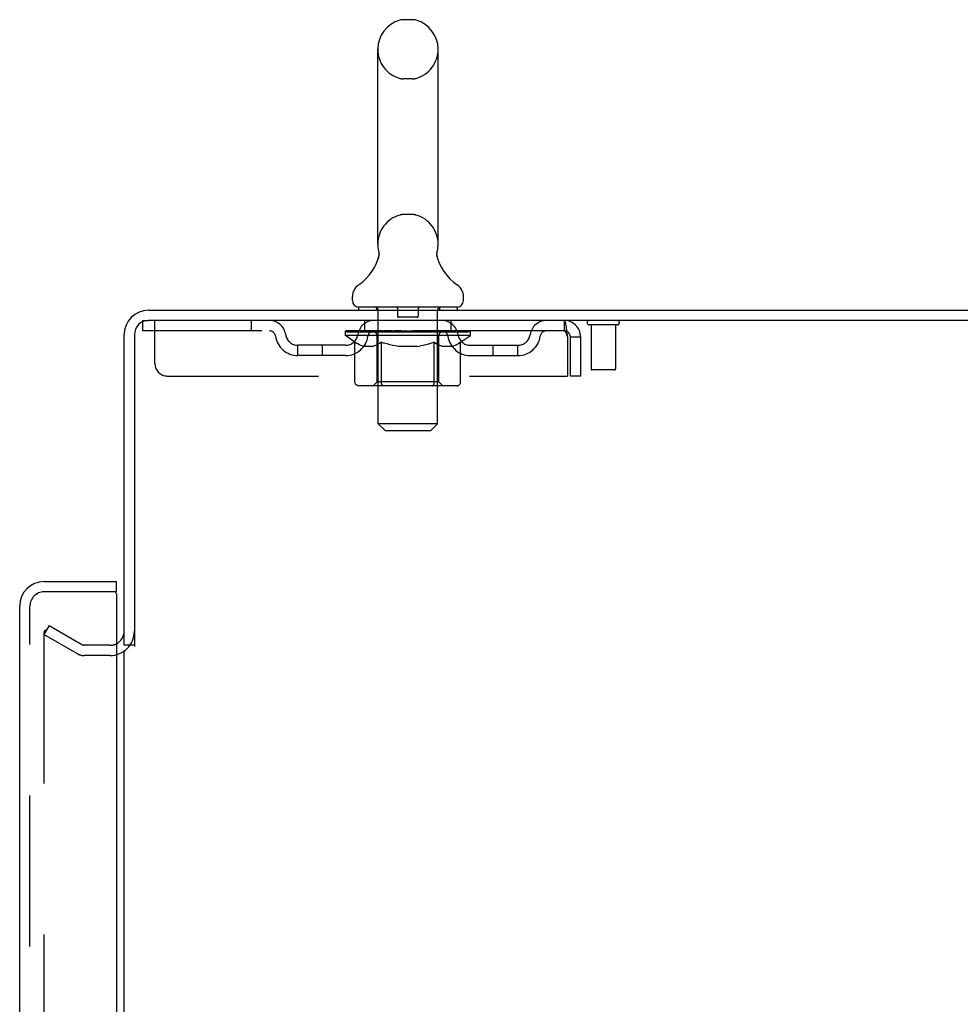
# Model space of a CAD drawing. Header units: inches. Extents: x 0 to 278, y 0 to 180.
# Tile 76 of 80: x 155 to 165, y 128 to 138. Entities that reach past the tile are written whole.
import ezdxf

# ---------------------------------------------------------------- set-up
doc = ezdxf.new("R2010")
doc.units = ezdxf.units.IN
doc.header["$LTSCALE"] = 15.310625
doc.header["$MEASUREMENT"] = 0
doc.linetypes.add('HIDDEN', pattern=[0.2, 0.1, -0.1])
doc.layers.get('0').update_dxf_attribs({"linetype": 'CONTINUOUS'})
for name, color, linetype in [('DEFAULT_2', 8, 'HIDDEN'), ('LEFTHAND_DOOR_ASSEMBLY', 7, 'CONTINUOUS'), ('RIGHTHAND_DOOR_ASSEMBLY', 7, 'CONTINUOUS')]:
    doc.layers.add(name, color=color, linetype=linetype)

msp = doc.modelspace()

# ---------------------------------------------------------------- linework, layer by layer
at = {"color": 7, "linetype": 'Continuous'}
for p, q in [((159.4042, 137.7712), (159.3167, 137.7712)), ((159.0545, 135.4962), (159.0545, 137.4712)), ((159.6665, 135.4962), (159.6665, 137.4712)), ((159.0606, 135.3531), (159.0591, 135.3484)), ((159.6546, 135.3972), (159.6548, 135.4023)), ((159.6546, 135.3922), (159.6546, 135.3973)), ((159.6547, 135.3872), (159.6546, 135.3923)), ((159.655, 135.3823), (159.6547, 135.3873)), ((159.6548, 135.4022), (159.6552, 135.4072)), ((159.6555, 135.3773), (159.655, 135.3824)), ((159.6552, 135.4072), (159.6558, 135.4122)), ((159.6561, 135.3724), (159.6555, 135.3774)), ((159.6558, 135.4121), (159.6565, 135.4171)), ((159.6569, 135.3675), (159.6561, 135.3724)), ((159.6574, 135.422), (159.6584, 135.4263)), ((159.6588, 135.3591), (159.6578, 135.3633)), ((158.798, 134.9247), (158.798, 134.9642)), ((159.923, 134.9247), (159.923, 134.9642)), ((158.8605, 134.8557), (158.8605, 134.8257)), ((159.8605, 134.8557), (158.8605, 134.8557)), ((159.8605, 134.8557), (159.8605, 134.8257)), ((156.5895, 131.4297), (156.4855, 131.4297))]:
    msp.add_line(p, q, dxfattribs=at)
at = {"color": 3, "linetype": 'Continuous'}
for p, q in [((156.732, 134.8257), (174.4335, 134.8257)), ((174.3955, 134.7217), (156.732, 134.7217)), ((156.4855, 131.4297), (156.4855, 134.5792)), ((156.5895, 134.5792), (156.5895, 131.4185)), ((156.4855, 52.2737), (156.4855, 131.3777))]:
    msp.add_line(p, q, dxfattribs=at)
at = {"color": 7, "linetype": 'Continuous'}
for points in [[(159.0626, 135.4263), (159.0635, 135.4221), (159.0644, 135.4172), (159.0651, 135.4123), (159.0657, 135.4073), (159.0661, 135.4024), (159.0663, 135.3974), (159.0664, 135.3924), (159.0662, 135.3874), (159.0659, 135.3825), (159.0655, 135.3775), (159.0648, 135.3726), (159.064, 135.3677), (159.063, 135.3628), (159.0619, 135.3579), (159.0606, 135.3531)], [(159.6578, 135.3633), (159.6569, 135.3676), (159.6561, 135.3725)], [(159.6565, 135.4171), (159.6574, 135.422), (159.6584, 135.4263)]]:
    msp.add_lwpolyline(points, dxfattribs=at)
for centre, radius, start, end in [((159.3605, 137.4712), 0.306, 105.63034, 180), ((159.3167, 137.6275), 0.1437, 90, 105.63034), ((159.4042, 137.6275), 0.1437, 74.36966, 90), ((159.3605, 137.4712), 0.306, 0, 74.36966), ((159.3605, 135.4962), 0.306, 180, 193.20532), ((159.3605, 135.4962), 0.306, 346.79468, 360), ((158.5625, 135.5125), 0.523, 304.66237, 347.23895), ((160.1584, 135.5125), 0.523, 192.7611, 235.33763), ((158.9417, 134.9641), 0.1438, 124.66237, 180), ((159.7792, 134.9641), 0.1438, 360, 55.33763), ((158.867, 134.9247), 0.069, 180, 265), ((159.854, 134.9247), 0.069, 275, 360)]:
    msp.add_arc(centre, radius, start, end, dxfattribs=at)
at = {"color": 3, "linetype": 'Continuous'}
for centre, radius, start, end in [((156.732, 134.5792), 0.2465, 90, 180), ((156.732, 134.5792), 0.1425, 90, 180), ((156.343, 131.5722), 0.1425, 296.48128, 360)]:
    msp.add_arc(centre, radius, start, end, dxfattribs=at)
at = {"layer": 'DEFAULT_2', "color": 8, "linetype": 'HIDDEN'}
for p, q in [((159.4042, 137.1712), (159.3167, 137.1712)), ((159.4042, 135.7962), (159.3167, 135.7962)), ((159.0405, 134.8557), (159.0405, 134.8257)), ((159.2555, 134.8457), (159.2555, 134.7657)), ((159.4655, 134.8457), (159.4655, 134.7657)), ((159.6805, 134.8557), (159.6805, 134.8257)), ((159.0605, 133.6747), (159.0605, 134.8257)), ((159.4555, 134.7557), (159.2655, 134.7557)), ((159.6605, 133.6747), (159.6605, 134.8257)), ((156.673, 134.7217), (156.673, 134.6177)), ((156.673, 134.7217), (156.732, 134.7217)), ((156.798, 134.2842), (156.798, 134.7217)), ((157.773, 134.7217), (157.773, 134.6177)), ((158.923, 134.6177), (158.923, 134.7217)), ((159.798, 134.6177), (159.798, 134.7217)), ((160.9435, 134.7217), (160.9435, 134.6177)), ((160.9458, 134.7207), (160.9435, 134.7217)), ((161.4815, 134.6787), (161.1975, 134.6787)), ((161.2155, 134.6787), (161.2155, 134.2317)), ((161.4635, 134.6787), (161.4635, 134.2317)), ((160.9435, 134.6177), (156.673, 134.6177)), ((158.7272, 134.571), (158.7272, 134.6111)), ((158.7272, 134.6108), (159.0335, 134.6108)), ((158.824, 134.5032), (158.7272, 134.571)), ((159.9937, 134.571), (158.7272, 134.571)), ((158.7283, 134.6108), (158.7283, 134.6155)), ((158.8486, 134.6142), (158.7283, 134.6155)), ((158.7368, 134.6111), (158.7368, 134.6177)), ((158.7455, 134.6078), (158.7455, 134.6111)), ((158.7455, 134.6078), (159.9754, 134.6078)), ((158.7544, 134.6078), (158.7544, 134.6111)), ((158.7553, 134.6078), (158.7553, 134.6111)), ((158.7654, 134.6111), (158.7654, 134.6177)), ((158.7816, 134.6078), (158.7816, 134.6111)), ((158.7835, 134.6078), (158.7835, 134.6111)), ((158.812, 134.6111), (158.812, 134.6177)), ((158.8265, 134.6078), (158.8265, 134.6111)), ((158.8292, 134.6078), (158.8292, 134.6111)), ((158.8486, 134.6108), (158.8486, 134.6142)), ((158.8754, 134.6111), (158.8754, 134.6177)), ((158.8767, 134.6078), (158.8767, 134.6108)), ((158.8775, 134.6078), (158.8775, 134.6108)), ((158.8804, 134.6078), (158.8804, 134.6108)), ((158.8876, 134.6078), (158.8876, 134.6111)), ((158.8877, 134.6078), (158.8877, 134.6108)), ((158.8911, 134.6078), (158.8911, 134.6111)), ((158.8944, 134.6078), (158.8944, 134.6118)), ((158.8988, 134.6078), (158.8988, 134.6108)), ((158.913, 134.6078), (158.913, 134.6108)), ((158.9311, 134.6078), (158.9311, 134.6108)), ((158.9316, 134.6078), (158.9316, 134.6135)), ((158.9519, 134.6078), (158.9519, 134.6108)), ((158.9534, 134.6111), (158.9534, 134.6177)), ((158.9631, 134.6078), (158.9631, 134.6111)), ((158.9672, 134.6078), (158.9672, 134.6111)), ((158.9765, 134.6078), (158.9765, 134.6108)), ((158.9878, 134.6078), (158.9878, 134.615)), ((159.0033, 134.6078), (159.0033, 134.6108)), ((159.0063, 134.6078), (159.0063, 134.6108)), ((159.0336, 134.6078), (159.0336, 134.6108)), ((159.1005, 134.6108), (159.0386, 134.6108)), ((159.0438, 134.6111), (159.0438, 134.6177)), ((159.0477, 134.0992), (159.0477, 134.5679)), ((159.0506, 134.6078), (159.0506, 134.6111)), ((159.0553, 134.6078), (159.0553, 134.6111)), ((159.0613, 134.6078), (159.0613, 134.6162)), ((159.0655, 134.6078), (159.0655, 134.6108)), ((159.0764, 134.6078), (159.0764, 134.6108)), ((159.1006, 134.6078), (159.1006, 134.6108)), ((159.1754, 134.6108), (159.1163, 134.6108)), ((159.1366, 134.6078), (159.1366, 134.6108)), ((159.1439, 134.6111), (159.1439, 134.6177)), ((159.1476, 134.6078), (159.1476, 134.6111)), ((159.15, 134.6078), (159.15, 134.617)), ((159.1527, 134.6078), (159.1527, 134.6111)), ((159.1601, 134.6078), (159.1601, 134.6112)), ((159.1754, 134.6078), (159.1754, 134.6108)), ((159.2559, 134.6108), (159.2014, 134.6108)), ((159.2146, 134.6078), (159.2146, 134.6108)), ((159.246, 134.6108), (159.3605, 134.6177)), ((159.2505, 134.6111), (159.2505, 134.6177)), ((159.251, 134.6176), (159.2505, 134.6177)), ((159.251, 134.6111), (159.251, 134.6176)), ((159.251, 134.6078), (159.251, 134.6111)), ((159.2549, 134.6078), (159.2549, 134.6113)), ((159.256, 134.6078), (159.256, 134.6108)), ((159.2563, 134.6078), (159.2563, 134.6111)), ((159.3396, 134.6108), (159.2914, 134.6108)), ((159.297, 134.6078), (159.297, 134.6108)), ((159.3396, 134.6078), (159.3396, 134.6108)), ((159.3579, 134.6112), (159.3578, 134.6111)), ((159.3578, 134.6078), (159.3578, 134.6111)), ((159.3579, 134.6078), (159.3579, 134.6112)), ((159.3605, 134.6111), (159.3605, 134.6177)), ((159.3605, 134.6177), (159.4749, 134.6108)), ((159.363, 134.6078), (159.363, 134.6112)), ((159.363, 134.6112), (159.3632, 134.6111)), ((159.3632, 134.6078), (159.3632, 134.6111)), ((159.3813, 134.6078), (159.3813, 134.6108)), ((159.3813, 134.6108), (159.4295, 134.6108)), ((159.424, 134.6078), (159.424, 134.6108)), ((159.4646, 134.6078), (159.4646, 134.6111)), ((159.465, 134.6078), (159.465, 134.6108)), ((159.465, 134.6108), (159.5195, 134.6108)), ((159.466, 134.6078), (159.466, 134.6113)), ((159.4699, 134.6176), (159.4704, 134.6177)), ((159.4699, 134.6111), (159.4699, 134.6176)), ((159.4699, 134.6078), (159.4699, 134.6111)), ((159.4704, 134.6111), (159.4704, 134.6177)), ((159.5064, 134.6078), (159.5064, 134.6108)), ((159.5455, 134.6078), (159.5455, 134.6108)), ((159.5455, 134.6108), (159.6046, 134.6108)), ((159.5608, 134.6078), (159.5608, 134.6112)), ((159.5683, 134.6078), (159.5683, 134.6111)), ((159.571, 134.6078), (159.571, 134.617)), ((159.5733, 134.6078), (159.5733, 134.6111)), ((159.5771, 134.6111), (159.5771, 134.6177)), ((159.5843, 134.6078), (159.5843, 134.6108)), ((159.6204, 134.6078), (159.6204, 134.6108)), ((159.6204, 134.6108), (159.6824, 134.6108)), ((159.6445, 134.6078), (159.6445, 134.6108)), ((159.6555, 134.6078), (159.6555, 134.6108)), ((159.6596, 134.6078), (159.6596, 134.6162)), ((159.6656, 134.6078), (159.6656, 134.6111)), ((159.6703, 134.6078), (159.6703, 134.6111)), ((159.6732, 134.0992), (159.6732, 134.5679)), ((159.6771, 134.6111), (159.6771, 134.6177)), ((159.6874, 134.6078), (159.6874, 134.6108)), ((159.6874, 134.6108), (159.8887, 134.6108)), ((159.7146, 134.6078), (159.7146, 134.6108)), ((159.7177, 134.6078), (159.7177, 134.6108)), ((159.7331, 134.6078), (159.7331, 134.615)), ((159.7444, 134.6078), (159.7444, 134.6108)), ((159.7537, 134.6078), (159.7537, 134.6111)), ((159.7578, 134.6078), (159.7578, 134.6111)), ((159.7675, 134.6111), (159.7675, 134.6177)), ((159.769, 134.6078), (159.769, 134.6108)), ((159.7893, 134.6078), (159.7893, 134.6135)), ((159.7898, 134.6078), (159.7898, 134.6108)), ((159.8079, 134.6078), (159.8079, 134.6108)), ((159.8222, 134.6078), (159.8222, 134.6108)), ((159.8265, 134.6078), (159.8265, 134.6118)), ((159.8298, 134.6078), (159.8298, 134.6111)), ((159.8333, 134.6078), (159.8333, 134.6111)), ((159.8333, 134.6078), (159.8333, 134.6108)), ((159.8405, 134.6078), (159.8405, 134.6108)), ((159.8435, 134.6078), (159.8435, 134.6108)), ((159.8442, 134.6078), (159.8442, 134.6108)), ((159.8456, 134.6111), (159.8456, 134.6177)), ((159.8917, 134.6078), (159.8917, 134.6111)), ((159.8944, 134.6078), (159.8944, 134.6111)), ((159.8944, 134.5015), (159.9937, 134.571)), ((159.9089, 134.6111), (159.9089, 134.6177)), ((159.9374, 134.6078), (159.9374, 134.6111)), ((159.9393, 134.6078), (159.9393, 134.6111)), ((159.9555, 134.6111), (159.9555, 134.6177)), ((159.9656, 134.6078), (159.9656, 134.6111)), ((159.9666, 134.6078), (159.9666, 134.6111)), ((159.9754, 134.6078), (159.9754, 134.6111)), ((159.9841, 134.6111), (159.9841, 134.6177)), ((159.9937, 134.571), (159.9937, 134.6177)), ((160.9765, 134.5547), (160.9765, 134.1592)), ((161.0065, 134.1592), (161.0065, 134.5547)), ((161.1105, 134.5547), (161.0065, 134.5547)), ((161.1105, 134.1592), (161.1105, 134.5547)), ((158.2459, 134.3667), (158.2459, 134.4707)), ((158.7289, 134.4707), (158.2459, 134.4707)), ((158.4959, 134.3667), (158.4959, 134.4707)), ((158.824, 134.0965), (158.824, 134.5032)), ((158.824, 134.5032), (158.839, 134.4931)), ((158.8538, 134.4842), (158.8389, 134.4932)), ((158.8683, 134.4763), (158.8536, 134.4843)), ((158.8827, 134.4696), (158.8681, 134.4765)), ((158.897, 134.464), (158.8825, 134.4697)), ((158.9112, 134.4595), (158.8969, 134.464)), ((159.0051, 134.4595), (158.9112, 134.4595)), ((159.0051, 134.4595), (159.0193, 134.464)), ((159.0336, 134.4696), (159.0192, 134.464)), ((159.0479, 134.4763), (159.0334, 134.4695)), ((159.0623, 134.4841), (159.0477, 134.4762)), ((159.0769, 134.4929), (159.0621, 134.484)), ((159.0916, 134.5028), (159.0767, 134.4928)), ((159.0916, 134.0965), (159.0916, 134.5028)), ((159.0916, 134.5028), (159.1209, 134.4929)), ((159.1497, 134.4841), (159.1206, 134.493)), ((159.1779, 134.4764), (159.1492, 134.4843)), ((159.2059, 134.4697), (159.1775, 134.4765)), ((159.2338, 134.4641), (159.2055, 134.4698)), ((159.2615, 134.4595), (159.2335, 134.4641)), ((159.4595, 134.4595), (159.2615, 134.4595)), ((159.4595, 134.4595), (159.487, 134.464)), ((159.5146, 134.4696), (159.4868, 134.464)), ((159.5423, 134.4762), (159.5142, 134.4695)), ((159.5701, 134.4838), (159.5418, 134.4761)), ((159.5983, 134.4924), (159.5697, 134.4837)), ((159.6268, 134.5019), (159.598, 134.4923)), ((159.6268, 134.0965), (159.6268, 134.5019)), ((159.6268, 134.5019), (159.641, 134.4924)), ((159.6549, 134.4838), (159.6408, 134.4925)), ((159.6686, 134.4763), (159.6547, 134.4839)), ((159.6821, 134.4697), (159.6684, 134.4764)), ((159.6956, 134.4641), (159.6819, 134.4698)), ((159.709, 134.4595), (159.6955, 134.4641)), ((159.8129, 134.4595), (159.709, 134.4595)), ((159.8129, 134.4595), (159.8263, 134.4641)), ((159.8398, 134.4697), (159.8262, 134.464)), ((159.8532, 134.4762), (159.8396, 134.4696)), ((159.8668, 134.4837), (159.853, 134.4761)), ((159.8805, 134.4921), (159.8666, 134.4836)), ((159.8944, 134.5015), (159.8804, 134.492)), ((159.8944, 134.0965), (159.8944, 134.5015)), ((159.9921, 134.4707), (160.475, 134.4707)), ((160.225, 134.3667), (160.225, 134.4707)), ((160.475, 134.3667), (160.475, 134.4707)), ((158.7289, 134.3667), (158.2459, 134.3667)), ((159.9921, 134.3667), (160.475, 134.3667)), ((156.923, 134.1592), (160.9765, 134.1592)), ((161.1105, 134.1592), (161.0065, 134.1592)), ((161.4535, 134.2217), (161.2255, 134.2217)), ((159.8516, 134.0594), (158.8669, 134.0594)), ((159.0477, 134.0992), (159.0079, 134.0594)), ((159.6732, 134.0992), (159.0477, 134.0992)), ((159.6054, 134.0594), (159.608, 134.0597)), ((159.6131, 134.0619), (159.6155, 134.0638)), ((159.6155, 134.0638), (159.6178, 134.0663)), ((159.6732, 134.0992), (159.713, 134.0594)), ((159.1295, 133.6057), (159.0605, 133.6747)), ((159.6605, 133.6747), (159.0605, 133.6747)), ((159.5915, 133.6057), (159.6605, 133.6747)), ((159.1295, 133.6057), (159.5915, 133.6057)), ((155.7249, 131.6303), (155.6729, 131.5402)), ((155.6729, 131.5602), (155.6729, 52.0913)), ((155.7249, 131.6303), (156.0647, 131.4342)), ((156.0127, 131.3441), (155.6729, 131.5402)), ((156.343, 131.4297), (156.0812, 131.4297)), ((156.343, 131.3257), (156.0812, 131.3257))]:
    msp.add_line(p, q, dxfattribs=at)
for points in [[(160.9458, 134.7207), (160.9482, 134.7175), (160.9505, 134.7124), (160.9529, 134.7052), (160.9553, 134.6961), (160.9576, 134.6853), (160.96, 134.6728), (160.9623, 134.6589), (160.9647, 134.6436), (160.967, 134.6272), (160.9694, 134.6099), (160.9718, 134.5919), (160.9741, 134.5734), (160.9765, 134.5547)], [(160.9505, 134.6142), (160.9482, 134.6162), (160.9458, 134.6173), (160.9435, 134.6177)], [(160.9505, 134.6142), (160.9529, 134.6115), (160.9553, 134.6081), (160.9576, 134.604), (160.96, 134.5993), (160.9623, 134.594), (160.9647, 134.5883), (160.967, 134.5821), (160.9694, 134.5755), (160.9718, 134.5688), (160.9741, 134.5618), (160.9765, 134.5547)], [(158.8669, 134.0594), (158.8617, 134.0597), (158.8566, 134.0605), (158.8516, 134.0619), (158.8467, 134.0638), (158.8421, 134.0663), (158.8378, 134.0693), (158.8339, 134.0728), (158.8306, 134.0768), (158.8278, 134.0812), (158.8258, 134.086), (158.8245, 134.0912), (158.824, 134.0965)], [(159.113, 134.0594), (159.1105, 134.0597), (159.1079, 134.0605), (159.1054, 134.0619), (159.103, 134.0638), (159.1007, 134.0663), (159.0985, 134.0693), (159.0966, 134.0728), (159.0949, 134.0768), (159.0935, 134.0812), (159.0925, 134.086), (159.0919, 134.0912), (159.0916, 134.0965)], [(159.608, 134.0597), (159.6106, 134.0605), (159.6131, 134.0619)], [(159.6178, 134.0663), (159.62, 134.0693), (159.6219, 134.0728), (159.6236, 134.0768), (159.6249, 134.0812)], [(159.62, 134.0693), (159.6219, 134.0728), (159.6236, 134.0768)], [(159.6249, 134.0812), (159.626, 134.086), (159.6266, 134.0912), (159.6268, 134.0965)], [(159.626, 134.086), (159.6266, 134.0912), (159.6268, 134.0965)], [(159.8516, 134.0594), (159.8568, 134.0597), (159.8619, 134.0605), (159.8669, 134.0619), (159.8718, 134.0638), (159.8764, 134.0663), (159.8807, 134.0693), (159.8845, 134.0728), (159.8879, 134.0768), (159.8906, 134.0812), (159.8927, 134.086), (159.894, 134.0912), (159.8944, 134.0965)], [(155.6903, 131.5802), (155.6885, 131.5801), (155.6866, 131.5797), (155.6847, 131.5791), (155.6829, 131.5783), (155.6812, 131.5772), (155.6796, 131.5759), (155.6781, 131.5744), (155.6768, 131.5727), (155.6756, 131.5709), (155.6747, 131.5689), (155.6739, 131.5668), (155.6734, 131.5647), (155.6731, 131.5624), (155.6729, 131.5602)], [(155.698, 131.5781), (155.6962, 131.579), (155.6943, 131.5796), (155.6924, 131.58), (155.6905, 131.5802), (155.6903, 131.5802)]]:
    msp.add_lwpolyline(points, dxfattribs=at)
for centre, radius, start, end in [((159.3605, 137.4712), 0.306, 180, 254.36966), ((159.3605, 137.4712), 0.306, 285.63034, 360), ((159.3167, 137.315), 0.1437, 254.36966, 270), ((159.4042, 137.315), 0.1437, 270, 285.63034), ((159.3605, 135.4962), 0.306, 105.63034, 180), ((159.3167, 135.6525), 0.1437, 90, 105.63034), ((159.4042, 135.6525), 0.1437, 74.36966, 90), ((159.3605, 135.4962), 0.306, 0, 74.36966), ((158.867, 134.9247), 0.069, 265, 270), ((159.0305, 134.8257), 0.03, 0, 90), ((159.2455, 134.8457), 0.01, 0, 90), ((159.4755, 134.8457), 0.01, 90, 180), ((159.6905, 134.8257), 0.03, 90, 180), ((159.854, 134.9247), 0.069, 270, 275), ((159.2655, 134.7657), 0.01, 180, 270), ((159.4555, 134.7657), 0.01, 270, 360), ((157.9568, 134.5547), 0.167, 8.07163, 90), ((159.018, 134.5547), 0.167, 90, 171.92837), ((159.703, 134.5547), 0.167, 8.07163, 90), ((160.7641, 134.5547), 0.167, 90, 171.92837), ((160.9435, 134.5547), 0.167, 0, 90), ((161.1975, 134.7002), 0.0215, 90, 270), ((161.4815, 134.7002), 0.0215, 270, 90), ((157.9572, 134.5552), 0.0625, 7.98631, 90), ((158.2459, 134.5957), 0.229, 187.98631, 270), ((158.2459, 134.5957), 0.125, 188.07163, 270), ((158.7289, 134.5957), 0.125, 270, 351.92837), ((158.7289, 134.5957), 0.229, 270, 352.01369), ((159.0175, 134.5552), 0.0625, 90, 172.01369), ((159.0079, 134.5679), 0.0398, 0, 89.99999), ((159.713, 134.5679), 0.0398, 90.00001, 180), ((159.7034, 134.5552), 0.0625, 7.98631, 90), ((159.9921, 134.5957), 0.229, 187.98631, 270), ((159.9921, 134.5957), 0.125, 188.07163, 270), ((160.475, 134.5957), 0.125, 270, 351.92837), ((160.475, 134.5957), 0.229, 270, 352.01369), ((160.7637, 134.5552), 0.0625, 90, 172.01369), ((160.9435, 134.5547), 0.063, 0, 90), ((156.923, 134.2842), 0.125, 180, 270), ((161.2255, 134.2317), 0.01, 180, 270), ((161.4535, 134.2317), 0.01, 270, 360), ((156.343, 131.5722), 0.2465, 270, 360), ((156.343, 131.5722), 0.1425, 270, 296.48128), ((156.0812, 131.4627), 0.137, 240, 270), ((156.0812, 131.4627), 0.033, 240, 270)]:
    msp.add_arc(centre, radius, start, end, dxfattribs=at)
for centre, major_axis, ratio, start_param, end_param in [((159.3605, 134.6177), (0.6333, 0.0067), 0.05963, 9.249616, 9.431313), ((159.3605, 134.6177), (0.6333, 0), 0.060556, -3.083241, -2.96706), ((159.3605, 134.6177), (0.6333, 0.0132), 0.05688, 2.791345, 2.965878), ((158.7515, 134.6058), (0.1981, -0.0021), 0.05963, 0.605815, 1.645666), ((158.6831, 134.6058), (0.1981, 0.0021), 0.05963, 0.25549, 1.295341), ((159.3605, 134.6177), (0.6333, -0.0067), 0.05963, -2.96643, -2.791898), ((158.6831, 134.5991), (0.1981, 0.0041), 0.05688, 1.20151, 1.294789), ((158.7515, 134.5991), (0.1981, 0), 0.060556, 1.551758, 1.645036), ((158.7527, 134.6014), (0.1643, 0.0017), 0.05963, 1.065228, 1.614276), ((158.7074, 134.5991), (0.1981, 0.0021), 0.05963, 1.170259, 1.376596), ((158.733, 134.6014), (0.1643, 0.0034), 0.05688, 0.890143, 1.43919), ((158.7909, 134.6014), (0.1643, 0), 0.060556, 1.240391, 1.789438), ((159.3605, 134.6177), (0.6333, 0.0192), 0.052395, 2.616403, 2.790936), ((158.8142, 134.6058), (0.1981, -0.0041), 0.05688, 0.7809, 1.820751), ((158.6793, 134.6058), (0.1981, 0.0041), 0.05688, 0.080405, 1.120256), ((159.3605, 134.6177), (0.6333, -0.0132), 0.05688, -2.791345, -2.616812), ((158.6793, 134.5991), (0.1981, 0.006), 0.052395, 1.026568, 1.119847), ((158.8142, 134.5991), (0.1981, -0.0021), 0.05963, 1.72692, 1.820198), ((158.7323, 134.6014), (0.1643, 0.005), 0.052395, 0.715201, 1.264248), ((158.8464, 134.6014), (0.1643, -0.0017), 0.05963, 1.415553, 1.9646), ((159.3605, 134.6177), (0.6333, 0.0247), 0.046319, 2.441654, 2.616187), ((158.8934, 134.6058), (0.1981, -0.006), 0.052395, 0.955842, 1.995693), ((158.6963, 134.6058), (0.1981, 0.006), 0.052395, -0.094537, 0.945314), ((159.3605, 134.6177), (0.6333, -0.0192), 0.052395, -2.616403, -2.44187), ((158.6963, 134.5991), (0.1981, 0.0077), 0.046319, 0.851819, 0.945098), ((158.8934, 134.5991), (0.1981, -0.0041), 0.05688, 1.902006, 1.995284), ((158.7507, 134.6014), (0.1643, 0.0064), 0.046319, 0.540452, 1.089499), ((158.9176, 134.6014), (0.1643, -0.0034), 0.05688, 1.590638, 2.139686), ((158.7074, 134.6058), (0.1981, 0), 0.060556, 0.430652, 0.777569), ((159.3605, 134.6177), (0.6333, 0.0294), 0.038841, 2.267123, 2.441656), ((158.9869, 134.6058), (0.1981, -0.0077), 0.046319, 1.130591, 2.170442), ((159.3605, 134.6177), (0.6333, -0.0247), 0.046319, -2.441654, -2.267121), ((158.7334, 134.6058), (0.1981, 0.0077), 0.046319, -0.269286, 0.770565), ((158.7334, 134.5991), (0.1981, 0.0092), 0.038841, 0.677289, 0.770567), ((158.9869, 134.5991), (0.1981, -0.006), 0.052395, 2.076947, 2.170226), ((158.7877, 134.6014), (0.1643, 0.0076), 0.038841, 0.365921, 0.914969), ((159.0021, 134.6014), (0.1643, -0.005), 0.052395, 1.76558, 2.314627), ((159.3605, 134.6177), (0.6333, 0.0332), 0.030195, 2.09281, 2.267343), ((159.0917, 134.6058), (0.1981, -0.0092), 0.038841, 1.305122, 2.344973), ((159.3605, 134.6177), (0.6333, -0.0294), 0.038841, -2.267123, -2.092591), ((158.7896, 134.6058), (0.1981, 0.0092), 0.038841, -0.443817, 0.596034), ((158.7896, 134.5991), (0.1981, 0.0104), 0.030195, 0.502975, 0.596254), ((159.0917, 134.5991), (0.1981, -0.0077), 0.046319, 2.251696, 2.344975), ((158.842, 134.6014), (0.1643, 0.0086), 0.030195, 0.191608, 0.740655), ((159.0976, 134.6014), (0.1643, -0.0064), 0.046319, 1.940329, 2.489376), ((158.8632, 134.6058), (0.1981, 0.0104), 0.030195, -0.61813, 0.421721), ((159.3605, 134.6177), (0.6333, 0.0361), 0.020645, 1.918687, 2.09322), ((159.2046, 134.6058), (0.1981, -0.0104), 0.030195, 1.479435, 2.519286), ((159.3605, 134.6177), (0.6333, -0.0332), 0.030195, -2.09281, -1.918277), ((158.8632, 134.5991), (0.1981, 0.0113), 0.020645, 0.328852, 0.422131), ((159.2046, 134.5991), (0.1981, -0.0092), 0.038841, 2.426227, 2.519505), ((158.9121, 134.6014), (0.1643, 0.0094), 0.020645, 0.017485, 0.566532), ((159.2011, 134.6014), (0.1643, -0.0076), 0.038841, 2.11486, 2.663907), ((158.9518, 134.6058), (0.1981, 0.0113), 0.020645, -0.792253, 0.247598), ((159.3605, 134.6177), (0.6333, 0.0378), 0.010478, 1.744704, 1.919237), ((159.3223, 134.6058), (0.1981, -0.0113), 0.020645, 1.653558, 2.693409), ((159.3605, 134.6177), (0.6333, -0.0361), 0.020645, -1.918687, -1.744154), ((158.9518, 134.5991), (0.1981, 0.0118), 0.010478, 0.154869, 0.248148), ((159.3223, 134.5991), (0.1981, -0.0104), 0.030195, 2.60054, 2.693819), ((158.9958, 134.6014), (0.1643, 0.0098), 0.010478, 6.126688, 6.675735), ((159.3094, 134.6014), (0.1643, -0.0086), 0.030195, 2.289173, 2.83822), ((159.0529, 134.6058), (0.1981, 0.0118), 0.010478, -0.966236, -0.000846), ((159.4412, 134.6058), (0.1981, -0.0118), 0.010478, 1.827541, 2.867392), ((159.3605, 134.6177), (0.6333, -0.0378), 0.010478, -1.744704, -1.570171), ((159.4412, 134.5991), (0.1981, -0.0113), 0.020645, 2.774664, 2.867942), ((159.4192, 134.6014), (0.1643, -0.0094), 0.020645, 2.463296, 3.012344), ((159.2797, 134.6058), (0.1981, 0.0118), 0.010478, 0.274201, 1.314052), ((159.1936, 134.6014), (0.1643, 0.0098), 0.010478, -0.000483, 0.504314), ((159.1633, 134.5991), (0.1981, 0.0118), 0.010478, 0.099668, 0.192946), ((159.3605, 134.6177), (0.6333, 0.0378), 0.010478, -1.571421, -1.396888), ((159.5576, 134.5991), (0.1981, -0.0118), 0.010478, 2.948646, 3.041925), ((159.5273, 134.6014), (0.1643, -0.0098), 0.010478, 2.637279, 3.142076), ((159.3986, 134.6058), (0.1981, 0.0113), 0.020645, 0.448184, 1.488034), ((159.3017, 134.6014), (0.1643, 0.0094), 0.020645, 0.129249, 0.678296), ((159.2797, 134.5991), (0.1981, 0.0113), 0.020645, 0.273651, 0.366929), ((159.668, 134.6058), (0.1981, -0.0118), 0.010478, -3.140747, -2.175357), ((159.3605, 134.6177), (0.6333, 0.0361), 0.020645, -1.397439, -1.222906), ((159.3605, 134.6177), (0.6333, -0.0378), 0.010478, 1.222355, 1.396888), ((159.5163, 134.6058), (0.1981, 0.0104), 0.030195, 0.622307, 1.662158), ((159.4116, 134.6014), (0.1643, 0.0086), 0.030195, 0.303372, 0.852419), ((159.7251, 134.6014), (0.1643, -0.0098), 0.010478, 2.749043, 3.29809), ((159.7691, 134.6058), (0.1981, -0.0113), 0.020645, 2.893995, 3.933846), ((159.3986, 134.5991), (0.1981, 0.0104), 0.030195, 0.447774, 0.541052), ((159.7691, 134.5991), (0.1981, -0.0118), 0.010478, 2.893445, 2.986723), ((159.6292, 134.6058), (0.1981, 0.0092), 0.038841, 0.79662, 1.836471), ((159.3605, 134.6177), (0.6333, 0.0332), 0.030195, -1.223315, -1.048783), ((159.3605, 134.6177), (0.6333, -0.0361), 0.020645, 1.048373, 1.222906), ((159.5199, 134.6014), (0.1643, 0.0076), 0.038841, 0.477686, 1.026733), ((159.8088, 134.6014), (0.1643, -0.0094), 0.020645, 2.57506, 3.124108), ((159.8577, 134.6058), (0.1981, -0.0104), 0.030195, 2.719872, 3.759723), ((159.734, 134.6058), (0.1981, 0.0077), 0.046319, 0.971151, 2.011002), ((159.5163, 134.5991), (0.1981, 0.0092), 0.038841, 0.622087, 0.715366), ((159.8577, 134.5991), (0.1981, -0.0113), 0.020645, 2.719462, 2.812741), ((159.3605, 134.6177), (0.6333, 0.0294), 0.038841, -1.049002, -0.874469), ((159.3605, 134.6177), (0.6333, -0.0332), 0.030195, 0.87425, 1.048783), ((159.6233, 134.6014), (0.1643, 0.0064), 0.046319, 0.652216, 1.201263), ((159.8275, 134.6058), (0.1981, 0.006), 0.052395, 1.1459, 2.185751), ((159.8789, 134.6014), (0.1643, -0.0086), 0.030195, 2.400937, 2.949985), ((159.9313, 134.6058), (0.1981, -0.0092), 0.038841, 2.545558, 3.585409), ((159.7188, 134.6014), (0.1643, 0.005), 0.052395, 0.826965, 1.376012), ((159.6292, 134.5991), (0.1981, 0.0077), 0.046319, 0.796618, 0.889896), ((159.9313, 134.5991), (0.1981, -0.0104), 0.030195, 2.545339, 2.638617), ((159.9067, 134.6058), (0.1981, 0.0041), 0.05688, 1.320842, 2.360692), ((159.3605, 134.6177), (0.6333, 0.0247), 0.046319, -0.874471, -0.699939), ((159.3605, 134.6177), (0.6333, -0.0294), 0.038841, 0.699936, 0.874469), ((159.9875, 134.6058), (0.1981, -0.0077), 0.046319, 2.371028, 3.410879), ((159.9333, 134.6014), (0.1643, -0.0076), 0.038841, 2.226624, 2.775671), ((159.8034, 134.6014), (0.1643, 0.0034), 0.05688, 1.001907, 1.550954), ((159.9694, 134.6058), (0.1981, 0.0021), 0.05963, 1.495927, 2.535778), ((160.0246, 134.6058), (0.1981, -0.006), 0.052395, 2.196279, 3.23613), ((159.9702, 134.6014), (0.1643, -0.0064), 0.046319, 2.052093, 2.601141), ((159.734, 134.5991), (0.1981, 0.006), 0.052395, 0.971367, 1.064645), ((159.9875, 134.5991), (0.1981, -0.0092), 0.038841, 2.371026, 2.464304), ((160.0136, 134.6058), (0.1981, 0), 0.060556, 1.671089, 2.71094), ((160.0416, 134.6058), (0.1981, -0.0041), 0.05688, 2.021337, 3.061188), ((159.3605, 134.6177), (0.6333, 0.0192), 0.052395, -0.699723, -0.52519), ((159.3605, 134.6177), (0.6333, -0.0247), 0.046319, 0.525406, 0.699939), ((160.0379, 134.6058), (0.1981, -0.0021), 0.05963, 1.846251, 2.886102), ((159.8745, 134.6014), (0.1643, 0.0017), 0.05963, 1.176993, 1.72604), ((159.9886, 134.6014), (0.1643, -0.005), 0.052395, 1.877344, 2.426392), ((159.93, 134.6014), (0.1643, 0), 0.060556, 1.352155, 1.901202), ((159.9879, 134.6014), (0.1643, -0.0034), 0.05688, 1.702402, 2.25145), ((159.9682, 134.6014), (0.1643, -0.0017), 0.05963, 1.527317, 2.076364), ((159.8275, 134.5991), (0.1981, 0.0041), 0.05688, 1.146309, 1.239587), ((160.0246, 134.5991), (0.1981, -0.0077), 0.046319, 2.196495, 2.289773), ((159.3605, 134.6177), (0.6333, 0.0132), 0.05688, -0.524781, -0.350248), ((159.3605, 134.6177), (0.6333, -0.0192), 0.052395, 0.350657, 0.52519), ((159.9067, 134.5991), (0.1981, 0.0021), 0.05963, 1.321394, 1.414673), ((160.0416, 134.5991), (0.1981, -0.006), 0.052395, 2.021746, 2.115024), ((159.3605, 134.6177), (0.6333, 0.0067), 0.05963, -0.349695, -0.175162), ((159.3605, 134.6177), (0.6333, -0.0132), 0.05688, 0.175715, 0.350248), ((159.9694, 134.5991), (0.1981, 0), 0.060556, 1.496556, 1.589835), ((160.0379, 134.5991), (0.1981, -0.0041), 0.05688, 1.846804, 1.940083), ((160.0136, 134.5991), (0.1981, -0.0021), 0.05963, 1.671719, 1.764997), ((159.3605, 134.6177), (0.6333, 0), 0.060556, -0.174533, 0), ((159.3605, 134.6177), (0.6333, -0.0067), 0.05963, 0.000629, 0.175162)]:
    msp.add_ellipse(centre, major_axis=major_axis, ratio=ratio, start_param=start_param, end_param=end_param, dxfattribs=at)
at = {"layer": 'LEFTHAND_DOOR_ASSEMBLY', "color": 8, "linetype": 'HIDDEN'}
for p, q in [((156.3865, 131.9717), (155.674, 131.9717)), ((155.5315, 51.8222), (155.5315, 131.8292))]:
    msp.add_line(p, q, dxfattribs=at)
msp.add_arc((155.674, 131.8292), 0.1425, 90, 180, dxfattribs=at)
at = {"layer": 'RIGHTHAND_DOOR_ASSEMBLY', "color": 3, "linetype": 'Continuous'}
for p, q in [((155.674, 132.0757), (156.4065, 132.0757)), ((156.4065, 131.9517), (156.4065, 51.6997)), ((155.4275, 51.8222), (155.4275, 131.8292))]:
    msp.add_line(p, q, dxfattribs=at)
at = {"layer": 'RIGHTHAND_DOOR_ASSEMBLY', "color": 8, "linetype": 'HIDDEN'}
for p, q in [((156.4065, 131.9717), (156.4065, 132.0757)), ((156.3865, 131.9717), (155.674, 131.9717)), ((155.5315, 51.8222), (155.5315, 131.8292))]:
    msp.add_line(p, q, dxfattribs=at)
at = {"layer": 'RIGHTHAND_DOOR_ASSEMBLY', "color": 7, "linetype": 'Continuous'}
msp.add_line((156.4065, 131.9717), (156.3865, 131.9717), dxfattribs=at)
at = {"layer": 'RIGHTHAND_DOOR_ASSEMBLY', "color": 3, "linetype": 'Continuous'}
for centre, radius, start, end in [((155.674, 131.8292), 0.2465, 90, 180), ((156.3865, 131.9517), 0.02, 0, 90)]:
    msp.add_arc(centre, radius, start, end, dxfattribs=at)
at = {"layer": 'RIGHTHAND_DOOR_ASSEMBLY', "color": 8, "linetype": 'HIDDEN'}
msp.add_arc((155.674, 131.8292), 0.1425, 90, 180, dxfattribs=at)
at = {"layer": 'RIGHTHAND_DOOR_ASSEMBLY', "color": 7, "linetype": 'Continuous'}
msp.add_arc((155.5915, 131.6857), 0.26, 87.41339, 90, dxfattribs=at)

doc.saveas('drawing.dxf')
